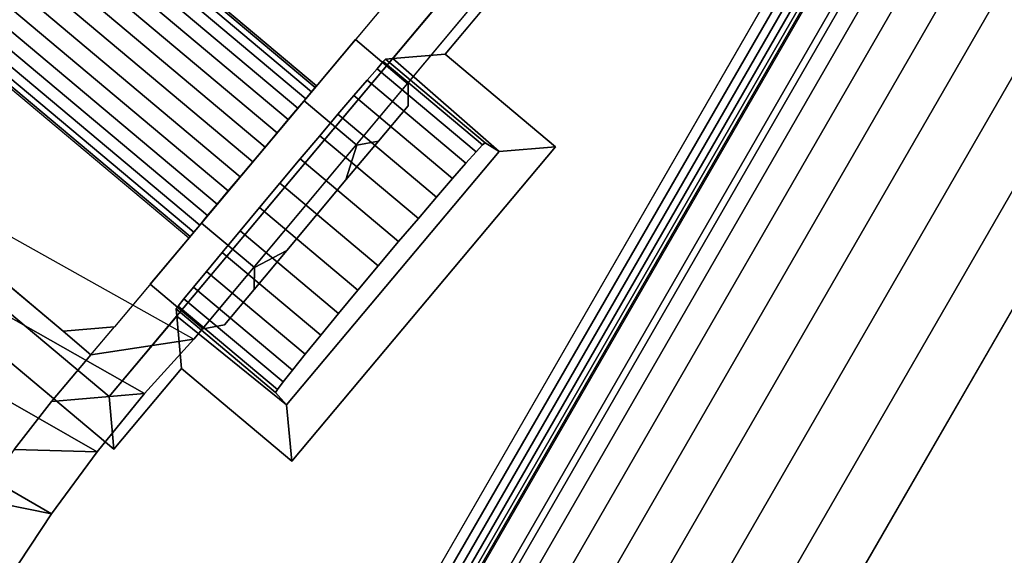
# Model space of a CAD drawing. Header units: inches. Extents: x 390 to 1835, y -266 to 136.
# Tile 52 of 256: x 1519.412 to 1521.013, y -4.963 to -4.092. Entities that reach past the tile are written whole.
import ezdxf
from ezdxf.enums import TextEntityAlignment as Align

# ---------------------------------------------------------------- set-up
doc = ezdxf.new("R2010")
doc.units = ezdxf.units.IN
doc.header["$LTSCALE"] = 0.95294
doc.header["$MEASUREMENT"] = 0
for name, color, linetype in [('A-FURN-3-PLANES-TABLE-LEG-BASE', 253, 'Continuous'), ('A-FURN-3-PLANES-TABLE-LEG-BASE-TRIM', 251, 'Continuous'), ('A-FURN-3-PLANES-TABLE-TOP-EDGE', 35, 'Continuous'), ('A-FURN-3-PLANES-TABLE-TOP-SURFACE-BOTTOM', 49, 'Continuous'), ('A-FURN-3-PLANES-TABLE-TOP-SURFACE-TOP', 33, 'Continuous'), ('A-FURN-3-TABLE-EDGE', 35, 'Continuous'), ('A-FURN-3-TABLE-TOP', 33, 'Continuous'), ('A-FURN-HAWORTH-ATT', 251, 'Continuous')]:
    doc.layers.add(name, color=color, linetype=linetype)

# ---------------------------------------------------------------- blocks, each defined once
blk = doc.blocks.new('TARA-2460-JNC4-FLAT-3D-3')
at = {"layer": 'A-FURN-3-PLANES-TABLE-LEG-BASE'}
for points, invisible_edges in [([(54.1718, -5.9124, 7.0435), (53.9228, -7.8406, 6.0467), (54.6549, -3.6277, 3.7625), (54.6751, -3.1451, 5.2348)], 5), ([(53.9228, -7.8406, 6.0467), (54.5801, -3.7377, 3.8267), (54.6549, -3.6277, 3.7625)], 1), ([(54.4768, -3.8273, 3.8822), (54.5801, -3.7377, 3.8267), (53.9228, -7.8406, 6.0467)], 10), ([(53.9228, -7.8406, 6.0467), (54.3506, -3.8905, 3.9254), (54.4768, -3.8273, 3.8822)], 9), ([(54.2091, -3.9222, 3.953), (54.3506, -3.8905, 3.9254), (53.9228, -7.8406, 6.0467)], 10), ([(54.062, -3.9177, 3.9619), (54.2091, -3.9222, 3.953), (53.9228, -7.8406, 6.0467), (52.8138, -7.8552, 6.0653)], 14), ([(54.1611, -5.9684, 7.0906), (53.9228, -7.8406, 6.0467), (54.1718, -5.9124, 7.0435)], 3), ([(54.1611, -5.9684, 7.0906), (54.1519, -6.0119, 7.1497), (53.9228, -7.8406, 6.0467)], 10), ([(54.1519, -6.0119, 7.1497), (54.1446, -6.0403, 7.2176), (53.9228, -7.8406, 6.0467)], 10), ([(53.9228, -7.8406, 6.0467), (54.1396, -6.0522, 7.2904), (54.1218, -6.0683, 7.6499), (53.7907, -7.946, 8.539)], 5), ([(53.9228, -7.8406, 6.0467), (54.1446, -6.0403, 7.2176), (54.1396, -6.0522, 7.2904)], 9), ([(54.1226, -6.0637, 26.4424), (53.801, -7.8876, 26.4424), (53.801, -7.8876, 8.5113), (54.1218, -6.0683, 7.6499)], 4), ([(52.996, -7.8056, 8.5388), (52.9379, -7.9243, 8.539), (53.7733, -8.0437, 8.539), (53.7327, -7.9354, 8.5388)], 7), ([(52.9379, -7.9243, 8.539), (52.938, -8.0529, 8.539), (53.7598, -8.1419, 8.539), (53.7733, -8.0437, 8.539)], 10), ([(53.7733, -8.0437, 8.539), (53.7907, -7.946, 8.539), (53.7327, -7.9354, 8.5388)], 8)]:
    blk.add_3dface(points, dxfattribs=dict(at, invisible_edges=invisible_edges))
for points in [[(52.996, -7.8056, 8.5388), (53.7327, -7.9354, 8.5388), (53.7327, -7.9354, 26.4424), (52.996, -7.8056, 26.4424)], [(53.7327, -7.9354, 8.5388), (53.801, -7.8876, 8.5113), (53.801, -7.8876, 26.4424), (53.7327, -7.9354, 26.4424)], [(53.7327, -7.9354, 8.5388), (53.7907, -7.946, 8.539), (53.801, -7.8876, 8.5113)]]:
    blk.add_3dface(points, dxfattribs=at)
at = {"layer": 'A-FURN-3-PLANES-TABLE-LEG-BASE-TRIM'}
for points, invisible_edges in [([(55.9534, -5.0596, 27.5), (55.9534, -11.8178, 27.5), (55.0517, -10.9615, 27.5), (55.0517, -5.916, 27.5)], 10), ([(53.2701, -5.8176, 26.4939), (52.93, -7.8279, 26.477), (53.0071, -7.3905, 25.95)], 10), ([(54.4534, -5.9482, 24.75), (54.2759, -7.2753, 24.75), (54.0452, -7.2346, 24.75), (54.2741, -5.9331, 24.75)], 9), ([(54.4534, -5.9482, 24.75), (54.4534, -10.9293, 24.75), (54.2759, -9.6022, 24.75), (54.2759, -7.2753, 24.75)], 14), ([(54.204, -5.9822, 26.4875), (53.9173, -7.5509, 26.015), (53.8505, -7.9902, 26.4859)], 3), ([(54.204, -5.9822, 26.4875), (53.9262, -7.5003, 26.01), (53.9173, -7.5509, 26.015)], 9), ([(53.935, -7.4516, 25.995), (53.9262, -7.5003, 26.01), (54.204, -5.9822, 26.4875)], 10), ([(54.204, -5.9822, 26.4875), (53.9431, -7.4067, 25.9708), (53.935, -7.4516, 25.995)], 9), ([(53.9503, -7.3673, 25.9382), (53.9431, -7.4067, 25.9708), (54.204, -5.9822, 26.4875)], 10), ([(54.204, -5.9822, 26.4875), (53.9564, -7.3349, 25.8984), (53.9503, -7.3673, 25.9382)], 9), ([(53.9611, -7.3107, 25.853), (53.9564, -7.3349, 25.8984), (54.204, -5.9822, 26.4875)], 10), ([(54.204, -5.9822, 26.4875), (53.9641, -7.2957, 25.8037), (53.9611, -7.3107, 25.853)], 9), ([(53.9655, -7.2904, 25.7523), (53.9641, -7.2957, 25.8037), (54.204, -5.9822, 26.4875)], 10), ([(53.9655, -7.2904, 25.7523), (54.204, -5.9822, 26.4875), (54.204, -5.9822, 24.81), (53.9751, -7.2837, 24.81)], 1), ([(54.2759, -7.2753, 24.75), (54.2759, -9.6022, 24.75), (54.16, -8.9448, 24.75), (54.16, -7.9326, 24.75)], 5), ([(54.0351, -7.3376, 25.7597), (53.9069, -7.2873, 25.7121), (53.8843, -7.4151, 25.9369), (54.022, -7.4114, 25.8895)], 5), ([(54.022, -7.4114, 25.5347), (53.8843, -7.4151, 25.4872), (53.9069, -7.2873, 25.7121), (54.0351, -7.3376, 25.6645)], 5), ([(54.0351, -7.3376, 25.7597), (54.0176, -7.3068, 25.7121), (53.9069, -7.2873, 25.7121)], 8), ([(54.0176, -7.3068, 25.7121), (54.0351, -7.3376, 25.6645), (53.9069, -7.2873, 25.7121)], 2), ([(54.0814, -7.8489, 25.7523), (54.1734, -7.327, 25.7523), (54.2004, -7.3277, 24.8141), (54.107, -7.8576, 24.8141)], 1), ([(54.0814, -7.8489, 25.7523), (54.0815, -7.8434, 25.8037), (54.1716, -7.3323, 25.8037), (54.1734, -7.327, 25.7523)], 10), ([(54.1681, -7.3472, 25.853), (54.1716, -7.3323, 25.8037), (54.0815, -7.8434, 25.8037), (54.0833, -7.8281, 25.853)], 10), ([(54.0351, -7.3376, 25.7597), (54.022, -7.4114, 25.8895), (53.9817, -7.6402, 25.4871), (54.0077, -7.4926, 25.4871)], 10), ([(54.0351, -7.3376, 25.7597), (54.0077, -7.4926, 25.4871), (54.022, -7.4114, 25.5347), (54.0351, -7.3376, 25.6645)], 1), ([(54.0833, -7.8281, 25.853), (54.0869, -7.8038, 25.8984), (54.1631, -7.3714, 25.8984), (54.1681, -7.3472, 25.853)], 10), ([(54.0869, -7.8038, 25.8984), (54.092, -7.7712, 25.9382), (54.1568, -7.4037, 25.9382), (54.1631, -7.3714, 25.8984)], 10), ([(53.9951, -7.4347, 25.9369), (54.022, -7.4114, 25.8895), (53.8843, -7.4151, 25.9369)], 2), ([(54.022, -7.4114, 25.5347), (53.9951, -7.4347, 25.4872), (53.8843, -7.4151, 25.4872)], 8), ([(53.9674, -7.7214, 25.5347), (53.9817, -7.6402, 25.4871), (54.022, -7.4114, 25.8895), (54.0077, -7.4926, 25.9371)], 10), ([(54.1493, -7.4431, 25.9708), (54.1568, -7.4037, 25.9382), (54.092, -7.7712, 25.9382), (54.0984, -7.7316, 25.9708)], 10), ([(54.0077, -7.4926, 25.9371), (53.8843, -7.4151, 25.9369), (53.8392, -7.6708, 25.9369), (53.9817, -7.6402, 25.9371)], 5), ([(53.9817, -7.6402, 25.4871), (53.8392, -7.6708, 25.4872), (53.8843, -7.4151, 25.4872), (54.0077, -7.4926, 25.4871)], 5), ([(54.0077, -7.4926, 25.9371), (53.9951, -7.4347, 25.9369), (53.8843, -7.4151, 25.9369)], 8), ([(53.9951, -7.4347, 25.4872), (54.0077, -7.4926, 25.4871), (53.8843, -7.4151, 25.4872)], 2), ([(54.0984, -7.7316, 25.9708), (54.1059, -7.6866, 25.995), (54.141, -7.4879, 25.995), (54.1493, -7.4431, 25.9708)], 10), ([(54.0077, -7.4926, 25.9371), (53.9817, -7.6402, 25.9371), (53.9544, -7.7952, 25.6645), (53.9674, -7.7214, 25.5347)], 10), ([(54.1059, -7.6866, 25.995), (54.1143, -7.6379, 26.01), (54.1321, -7.5366, 26.01), (54.141, -7.4879, 25.995)], 10), ([(54.1143, -7.6379, 26.01), (54.1231, -7.5872, 26.015), (54.1321, -7.5366, 26.01)], 8), ([(53.9173, -7.5509, 26.015), (53.9084, -7.6016, 26.01), (53.8505, -7.9902, 26.4859)], 10), ([(53.9084, -7.6016, 26.01), (53.8999, -7.6503, 25.995), (53.8505, -7.9902, 26.4859)], 10), ([(53.95, -7.6904, 25.9369), (53.9817, -7.6402, 25.9371), (53.8392, -7.6708, 25.9369)], 2), ([(53.9817, -7.6402, 25.4871), (53.95, -7.6904, 25.4872), (53.8392, -7.6708, 25.4872)], 8), ([(53.8999, -7.6503, 25.995), (53.8922, -7.6953, 25.9708), (53.8505, -7.9902, 26.4859)], 10), ([(53.9674, -7.7214, 25.8895), (53.9544, -7.7952, 25.7597), (53.9544, -7.7952, 25.6645), (53.9817, -7.6402, 25.9371)], 4), ([(53.9544, -7.7952, 25.6645), (53.8167, -7.7987, 25.7121), (53.8392, -7.6708, 25.4872), (53.9674, -7.7214, 25.5347)], 5), ([(53.9674, -7.7214, 25.8895), (53.8392, -7.6708, 25.9369), (53.8167, -7.7987, 25.7121), (53.9544, -7.7952, 25.7597)], 5), ([(53.95, -7.6904, 25.4872), (53.9674, -7.7214, 25.5347), (53.8392, -7.6708, 25.4872)], 2), ([(53.9674, -7.7214, 25.8895), (53.95, -7.6904, 25.9369), (53.8392, -7.6708, 25.9369)], 8), ([(53.8505, -7.9902, 26.4859), (53.8922, -7.6953, 25.9708), (53.8855, -7.7348, 25.9382)], 9), ([(53.8505, -7.9902, 26.4859), (53.8855, -7.7348, 25.9382), (53.8801, -7.7673, 25.8984)], 9), ([(53.8505, -7.9902, 26.4859), (53.8801, -7.7673, 25.8984), (53.8763, -7.7916, 25.853)], 9), ([(53.9544, -7.7952, 25.6645), (53.9275, -7.8182, 25.7121), (53.8167, -7.7987, 25.7121)], 8), ([(53.9275, -7.8182, 25.7121), (53.9544, -7.7952, 25.7597), (53.8167, -7.7987, 25.7121)], 2), ([(53.8763, -7.7916, 25.853), (53.874, -7.8068, 25.8037), (53.8505, -7.9902, 26.4859)], 10), ([(53.8505, -7.9902, 26.4859), (53.874, -7.8068, 25.8037), (53.8735, -7.8123, 25.7523)], 9), ([(53.8802, -7.8218, 24.81), (53.8505, -7.9902, 24.81), (53.8505, -7.9902, 26.4859), (53.8735, -7.8123, 25.7523)], 4), ([(53.8996, -8.0603, 24.75), (53.8996, -8.8172, 24.75), (52.8599, -9.0005, 24.75), (52.8599, -7.877, 24.75)], 5), ([(53.9293, -7.8919, 24.75), (53.9293, -8.9855, 24.75), (53.8996, -8.8172, 24.75), (53.8996, -8.0603, 24.75)], 5), ([(54.16, -7.9326, 24.75), (54.16, -8.9448, 24.75), (53.9293, -8.9855, 24.75), (53.9293, -7.8919, 24.75)], 5)]:
    blk.add_3dface(points, dxfattribs=dict(at, invisible_edges=invisible_edges))
for points in [[(53.2701, -5.8176, 26.4939), (54.204, -5.9822, 26.4875), (53.8505, -7.9902, 26.4859), (52.93, -7.8279, 26.477)], [(54.0452, -7.2346, 24.75), (53.9751, -7.2837, 24.81), (54.204, -5.9822, 24.81), (54.2741, -5.9331, 24.75)], [(54.2004, -7.3277, 24.8141), (53.9751, -7.2837, 24.81), (54.0452, -7.2346, 24.75), (54.2759, -7.2753, 24.75)], [(54.1734, -7.327, 25.7523), (53.9655, -7.2904, 25.7523), (53.9751, -7.2837, 24.81), (54.2004, -7.3277, 24.8141)], [(54.107, -7.8576, 24.8141), (54.2004, -7.3277, 24.8141), (54.2759, -7.2753, 24.75), (54.16, -7.9326, 24.75)], [(54.0351, -7.3376, 25.7597), (54.0351, -7.3376, 25.6645), (54.0176, -7.3068, 25.7121)], [(54.0077, -7.4926, 25.9371), (54.022, -7.4114, 25.8895), (53.9951, -7.4347, 25.9369)], [(54.0077, -7.4926, 25.4871), (53.9951, -7.4347, 25.4872), (54.022, -7.4114, 25.5347)], [(53.9817, -7.6402, 25.9371), (53.95, -7.6904, 25.9369), (53.9674, -7.7214, 25.8895)], [(53.9674, -7.7214, 25.5347), (53.95, -7.6904, 25.4872), (53.9817, -7.6402, 25.4871)], [(53.9544, -7.7952, 25.7597), (53.9275, -7.8182, 25.7121), (53.9544, -7.7952, 25.6645)], [(54.107, -7.8576, 24.8141), (53.8802, -7.8218, 24.81), (53.8735, -7.8123, 25.7523), (54.0814, -7.8489, 25.7523)], [(52.93, -7.8279, 24.8105), (53.8505, -7.9902, 24.81), (53.8996, -8.0603, 24.75), (52.8599, -7.877, 24.75)], [(53.8505, -7.9902, 26.4859), (53.8505, -7.9902, 24.81), (52.93, -7.8279, 24.8105), (52.93, -7.8279, 26.477)], [(53.8505, -7.9902, 24.81), (53.8802, -7.8218, 24.81), (53.9293, -7.8919, 24.75), (53.8996, -8.0603, 24.75)], [(53.8802, -7.8218, 24.81), (54.107, -7.8576, 24.8141), (54.16, -7.9326, 24.75), (53.9293, -7.8919, 24.75)]]:
    blk.add_3dface(points, dxfattribs=at)
at = {"layer": 'A-FURN-3-PLANES-TABLE-TOP-EDGE'}
for points in [[(59.64, -23.562, 29), (59.68, -23.562, 28.96), (59.68, 0, 28.96), (59.64, -0.04, 29)], [(59.68, -23.562, 27.79), (59.64, -23.562, 27.75), (59.64, -0.04, 27.75), (59.68, 0, 27.79)], [(59.68, -23.562, 28.96), (59.68, -23.562, 27.79), (59.68, 0, 27.79), (59.68, 0, 28.96)]]:
    blk.add_3dface(points, dxfattribs=at)
at = {"layer": 'A-FURN-3-PLANES-TABLE-TOP-SURFACE-BOTTOM'}
blk.add_3dface([(0.04, -0.04, 27.75), (59.64, -0.04, 27.75), (59.64, -23.562, 27.75), (0.04, -23.562, 27.75)], dxfattribs=at)
at = {"layer": 'A-FURN-3-PLANES-TABLE-TOP-SURFACE-TOP'}
blk.add_3dface([(0.04, -23.562, 29), (59.64, -23.562, 29), (59.64, -0.04, 29), (0.04, -0.04, 29)], dxfattribs=at)
at = {"layer": 'A-FURN-HAWORTH-ATT', "flags": 1}
for tag, p in [('HAWMC', (0, -0.0001)), ('HAWPN', (0, -0.1667)), ('HAWSN', (0, -0.3334))]:
    blk.add_attdef(tag, text='', height=0.1, dxfattribs=at).set_placement(p, align=Align.TOP_CENTER)
at = {"layer": 'A-FURN-3-PLANES-TABLE-LEG-BASE'}
mesh = blk.add_polymesh((2, 11), dxfattribs=at)
for k, corner in enumerate([(52.8205, -9.0709, 6.2689), (52.7881, -8.9491, 6.2839), (52.7626, -8.8249, 6.2908), (52.744, -8.6993, 6.2897), (52.7325, -8.5731, 6.2806), (52.7282, -8.4474, 6.2636), (52.7312, -8.3229, 6.2387), (52.7413, -8.2006, 6.2062), (52.7585, -8.0813, 6.1663), (52.7827, -7.9659, 6.1192), (52.8138, -7.8552, 6.0653), (53.9372, -9.113, 6.2612), (53.9092, -8.9846, 6.2784), (53.8869, -8.8542, 6.2869), (53.8705, -8.7228, 6.2866), (53.86, -8.591, 6.2776), (53.8555, -8.4597, 6.2599), (53.857, -8.3299, 6.2336), (53.8646, -8.2022, 6.1989), (53.8781, -8.0776, 6.1559), (53.8976, -7.9568, 6.1051), (53.9228, -7.8406, 6.0467)]):
    mesh.set_mesh_vertex(divmod(k, 11), corner)
mesh = blk.add_polymesh((2, 11), dxfattribs=at)
for k, corner in enumerate([(53.9372, -9.113, 6.2612), (53.9092, -8.9846, 6.2784), (53.8869, -8.8542, 6.2869), (53.8705, -8.7228, 6.2866), (53.86, -8.591, 6.2776), (53.8555, -8.4597, 6.2599), (53.857, -8.3299, 6.2336), (53.8646, -8.2022, 6.1989), (53.8781, -8.0776, 6.1559), (53.8976, -7.9568, 6.1051), (53.9228, -7.8406, 6.0467), (53.7907, -8.9314, 8.539), (53.7733, -8.8338, 8.539), (53.7598, -8.7356, 8.539), (53.7501, -8.6369, 8.539), (53.7443, -8.5379, 8.539), (53.7424, -8.4387, 8.539), (53.7443, -8.3396, 8.539), (53.7501, -8.2406, 8.539), (53.7598, -8.1419, 8.539), (53.7733, -8.0437, 8.539), (53.7907, -7.946, 8.539)]):
    mesh.set_mesh_vertex(divmod(k, 11), corner)
at = {"layer": 'A-FURN-3-PLANES-TABLE-LEG-BASE-TRIM'}
mesh = blk.add_polymesh((9, 8), dxfattribs=at)
for k, corner in enumerate([(55.7329, -4.6777, 27.5), (55.745, -4.6525, 27.5079), (55.7573, -4.6332, 27.5294), (55.7629, -4.6257, 27.559), (55.7644, -4.6231, 27.7297), (55.7626, -4.6255, 27.7398), (55.7585, -4.6319, 27.7473), (55.7544, -4.6405, 27.75), (55.7959, -4.7218, 27.5), (55.812, -4.7003, 27.5079), (55.8276, -4.6829, 27.5294), (55.8344, -4.6758, 27.559), (55.8364, -4.6735, 27.7297), (55.8342, -4.6757, 27.7398), (55.829, -4.6816, 27.7473), (55.8235, -4.6889, 27.75), (55.8502, -4.7761, 27.5), (55.8705, -4.7592, 27.5079), (55.8885, -4.744, 27.5294), (55.8962, -4.7376, 27.559), (55.8985, -4.7357, 27.7297), (55.896, -4.7377, 27.7398), (55.89, -4.7428, 27.7473), (55.8832, -4.7485, 27.75), (55.8943, -4.8391, 27.5), (55.9183, -4.8269, 27.5079), (55.9381, -4.8147, 27.5294), (55.9463, -4.8091, 27.559), (55.9489, -4.8076, 27.7297), (55.9463, -4.8094, 27.7398), (55.9397, -4.8135, 27.7473), (55.9316, -4.8176, 27.75), (55.9268, -4.9088, 27.5), (55.9538, -4.9013, 27.5079), (55.9748, -4.8925, 27.5294), (55.9832, -4.8883, 27.559), (55.986, -4.8873, 27.7297), (55.9834, -4.8886, 27.7398), (55.9764, -4.8916, 27.7473), (55.9672, -4.8941, 27.75), (55.9467, -4.983, 27.5), (55.9757, -4.9797, 27.5079), (55.9974, -4.975, 27.5294), (56.0058, -4.9726, 27.559), (56.0087, -4.9721, 27.7297), (56.0062, -4.9729, 27.7398), (55.9989, -4.9745, 27.7473), (55.989, -4.9756, 27.75), (55.9534, -5.0596, 27.5), (55.9831, -5.0596, 27.5079), (56.005, -5.0596, 27.5294), (56.0134, -5.0596, 27.559), (56.0164, -5.0596, 27.7297), (56.0138, -5.0596, 27.7398), (56.0065, -5.0596, 27.7473), (55.9964, -5.0596, 27.75), (55.9534, -11.8178, 27.5), (55.9831, -11.8178, 27.5079), (56.005, -11.8178, 27.5294), (56.0134, -11.8178, 27.559), (56.0164, -11.8178, 27.7297), (56.0138, -11.8178, 27.7398), (56.0065, -11.8178, 27.7473), (55.9964, -11.8178, 27.75), (55.9467, -11.8944, 27.5), (55.9757, -11.8977, 27.5079), (55.9974, -11.9024, 27.5294), (56.0058, -11.9048, 27.559), (56.0087, -11.9054, 27.7297), (56.0062, -11.9046, 27.7398), (55.9989, -11.903, 27.7473), (55.989, -11.9019, 27.75)]):
    mesh.set_mesh_vertex(divmod(k, 8), corner)
mesh = blk.add_polymesh((9, 8), dxfattribs=at)
for k, corner in enumerate([(54.562, -5.9023, 27.1061), (54.5916, -5.8936, 27.1983), (54.6383, -5.8811, 27.2831), (54.7002, -5.8664, 27.3572), (54.7747, -5.8512, 27.4179), (54.859, -5.837, 27.4629), (54.9497, -5.8257, 27.4907), (55.0432, -5.8188, 27.5), (54.5629, -5.916, 27.105), (54.5923, -5.916, 27.1974), (54.6391, -5.916, 27.2823), (54.7013, -5.916, 27.3566), (54.7767, -5.916, 27.4175), (54.8624, -5.916, 27.4628), (54.9553, -5.916, 27.4906), (55.0517, -5.916, 27.5), (54.5629, -10.9615, 27.105), (54.5923, -10.9615, 27.1974), (54.6391, -10.9615, 27.2823), (54.7013, -10.9615, 27.3566), (54.7767, -10.9615, 27.4175), (54.8624, -10.9615, 27.4628), (54.9553, -10.9615, 27.4906), (55.0517, -10.9615, 27.5), (54.562, -10.9752, 27.1061), (54.5916, -10.9838, 27.1983), (54.6383, -10.9963, 27.2831), (54.7002, -11.011, 27.3572), (54.7747, -11.0263, 27.4179), (54.859, -11.0404, 27.4629), (54.9497, -11.0518, 27.4907), (55.0432, -11.0587, 27.5), (54.5594, -10.9877, 27.1069), (54.5889, -11.0029, 27.199), (54.6351, -11.0252, 27.2837), (54.6956, -11.052, 27.3576), (54.7676, -11.0809, 27.4182), (54.8477, -11.1091, 27.4631), (54.9325, -11.1341, 27.4907), (55.018, -11.153, 27.5), (54.5548, -10.999, 27.1074), (54.5837, -11.0188, 27.1995), (54.6284, -11.0485, 27.284), (54.6861, -11.0851, 27.3579), (54.7534, -11.1259, 27.4183), (54.827, -11.1677, 27.4632), (54.9027, -11.2073, 27.4907), (54.9767, -11.2414, 27.5), (54.5482, -11.0088, 27.1076), (54.5756, -11.0318, 27.1996), (54.6174, -11.0668, 27.2841), (54.6703, -11.1112, 27.358), (54.731, -11.1622, 27.4184), (54.7957, -11.2164, 27.4632), (54.8603, -11.2707, 27.4907), (54.9207, -11.3214, 27.5), (54.5397, -11.0169, 27.1074), (54.5643, -11.042, 27.1995), (54.6012, -11.0809, 27.284), (54.6473, -11.1313, 27.3579), (54.6992, -11.1906, 27.4183), (54.7531, -11.2557, 27.4632), (54.8053, -11.3235, 27.4907), (54.8517, -11.3904, 27.5), (54.5294, -11.0234, 27.1069), (54.5495, -11.0499, 27.199), (54.5794, -11.0915, 27.2837), (54.6164, -11.1464, 27.3576), (54.6573, -11.2123, 27.4182), (54.6991, -11.2863, 27.4631), (54.7383, -11.3655, 27.4907), (54.7718, -11.4464, 27.5)]):
    mesh.set_mesh_vertex(divmod(k, 8), corner)
mesh = blk.add_polymesh((9, 9), dxfattribs=at)
for k, corner in enumerate([(54.4534, -5.9482, 24.75), (54.4701, -5.947, 24.7525), (54.4836, -5.9449, 24.7586), (54.4954, -5.9425, 24.768), (54.5045, -5.9402, 24.78), (54.5103, -5.9385, 24.7939), (54.5125, -5.9378, 24.8088), (54.5509, -5.9056, 27.0099), (54.562, -5.9023, 27.1061), (54.4534, -5.9482, 24.75), (54.4708, -5.9482, 24.7526), (54.4846, -5.9482, 24.7587), (54.4964, -5.9482, 24.7681), (54.5055, -5.9482, 24.7801), (54.5113, -5.9482, 24.794), (54.5134, -5.9482, 24.809), (54.5518, -5.916, 27.0087), (54.5629, -5.916, 27.105), (54.4534, -10.9293, 24.75), (54.4688, -10.9293, 24.752), (54.4831, -10.9293, 24.7579), (54.4955, -10.9293, 24.7672), (54.505, -10.9293, 24.7794), (54.5111, -10.9293, 24.7936), (54.5134, -10.9293, 24.809), (54.5518, -10.9615, 27.0087), (54.5629, -10.9615, 27.105), (54.4534, -10.9293, 24.75), (54.4684, -10.9306, 24.752), (54.4824, -10.9327, 24.7578), (54.4946, -10.935, 24.7672), (54.5041, -10.9373, 24.7793), (54.5102, -10.939, 24.7935), (54.5125, -10.9397, 24.8088), (54.5509, -10.9719, 27.0099), (54.562, -10.9752, 27.1061), (54.4534, -10.9293, 24.75), (54.4672, -10.9327, 24.752), (54.4804, -10.937, 24.7579), (54.4921, -10.9415, 24.7672), (54.5014, -10.9456, 24.7793), (54.5075, -10.9486, 24.7934), (54.5098, -10.9498, 24.8087), (54.5482, -10.982, 27.0107), (54.5594, -10.9877, 27.1069), (54.4534, -10.9293, 24.75), (54.4654, -10.9353, 24.7521), (54.4774, -10.9417, 24.7579), (54.4883, -10.9482, 24.7672), (54.4972, -10.9538, 24.7793), (54.5031, -10.9577, 24.7934), (54.5054, -10.9592, 24.8087), (54.5438, -10.9915, 27.0112), (54.5548, -10.999, 27.1074), (54.4534, -10.9293, 24.75), (54.4633, -10.938, 24.7521), (54.4737, -10.9466, 24.758), (54.4835, -10.9547, 24.7673), (54.4917, -10.9615, 24.7794), (54.4973, -10.9661, 24.7934), (54.4994, -10.9678, 24.8086), (54.5378, -11.0001, 27.0114), (54.5482, -11.0088, 27.1076), (54.4534, -10.9293, 24.75), (54.4611, -10.9407, 24.7522), (54.4697, -10.9512, 24.7581), (54.478, -10.9606, 24.7674), (54.4851, -10.9683, 24.7794), (54.4901, -10.9733, 24.7935), (54.492, -10.9752, 24.8087), (54.5304, -11.0075, 27.0112), (54.5397, -11.0169, 27.1074), (54.4534, -10.9293, 24.75), (54.4591, -10.943, 24.7522), (54.4656, -10.955, 24.7582), (54.4721, -10.9656, 24.7675), (54.4778, -10.9738, 24.7795), (54.4819, -10.9792, 24.7936), (54.4834, -10.9812, 24.8087), (54.5218, -11.0135, 27.0107), (54.5294, -11.0234, 27.1069)]):
    mesh.set_mesh_vertex(divmod(k, 9), corner)
mesh = blk.add_polymesh((2, 32), dxfattribs=dict(at, n_close=True))
for k, corner in enumerate([(53.8338, -7.7019, 25.7121), (53.8343, -7.6988, 25.7436), (53.8359, -7.6898, 25.7738), (53.8385, -7.6751, 25.8017), (53.842, -7.6553, 25.8262), (53.8462, -7.6313, 25.8462), (53.851, -7.6038, 25.8611), (53.8563, -7.574, 25.8703), (53.8618, -7.543, 25.8734), (53.8672, -7.512, 25.8703), (53.8725, -7.4822, 25.8611), (53.8773, -7.4547, 25.8462), (53.8816, -7.4306, 25.8262), (53.8851, -7.4109, 25.8017), (53.8877, -7.3962, 25.7738), (53.8892, -7.3872, 25.7436), (53.8898, -7.3841, 25.7121), (53.8892, -7.3872, 25.6806), (53.8877, -7.3962, 25.6503), (53.8851, -7.4109, 25.6224), (53.8816, -7.4306, 25.598), (53.8773, -7.4547, 25.5779), (53.8725, -7.4822, 25.563), (53.8672, -7.512, 25.5538), (53.8618, -7.543, 25.5507), (53.8563, -7.574, 25.5538), (53.851, -7.6038, 25.563), (53.8462, -7.6313, 25.5779), (53.842, -7.6553, 25.598), (53.8385, -7.6751, 25.6224), (53.8359, -7.6898, 25.6503), (53.8343, -7.6988, 25.6806), (52.6926, -7.5007, 25.7121), (52.6932, -7.4976, 25.7436), (52.6948, -7.4886, 25.7738), (52.6974, -7.4739, 25.8017), (52.7008, -7.4541, 25.8262), (52.7051, -7.4301, 25.8462), (52.7099, -7.4026, 25.8611), (52.7152, -7.3728, 25.8703), (52.7206, -7.3418, 25.8734), (52.7261, -7.3108, 25.8703), (52.7314, -7.281, 25.8611), (52.7362, -7.2535, 25.8462), (52.7405, -7.2294, 25.8262), (52.7439, -7.2097, 25.8017), (52.7465, -7.195, 25.7738), (52.7481, -7.186, 25.7436), (52.7487, -7.1829, 25.7121), (52.7481, -7.186, 25.6806), (52.7465, -7.195, 25.6503), (52.7439, -7.2097, 25.6224), (52.7405, -7.2294, 25.598), (52.7362, -7.2535, 25.5779), (52.7314, -7.281, 25.563), (52.7261, -7.3108, 25.5538), (52.7206, -7.3418, 25.5507), (52.7152, -7.3728, 25.5538), (52.7099, -7.4026, 25.563), (52.7051, -7.4301, 25.5779), (52.7008, -7.4541, 25.598), (52.6974, -7.4739, 25.6224), (52.6948, -7.4886, 25.6503), (52.6932, -7.4976, 25.6806)]):
    mesh.set_mesh_vertex(divmod(k, 32), corner)
mesh = blk.add_polymesh((2, 17), dxfattribs=at)
for k, corner in enumerate([(54.1734, -7.327, 25.7523), (54.1716, -7.3323, 25.8037), (54.1681, -7.3472, 25.853), (54.1631, -7.3714, 25.8984), (54.1568, -7.4037, 25.9382), (54.1493, -7.4431, 25.9708), (54.141, -7.4879, 25.995), (54.1321, -7.5366, 26.01), (54.1231, -7.5872, 26.015), (54.1143, -7.6379, 26.01), (54.1059, -7.6866, 25.995), (54.0984, -7.7316, 25.9708), (54.092, -7.7712, 25.9382), (54.0869, -7.8038, 25.8984), (54.0833, -7.8281, 25.853), (54.0815, -7.8434, 25.8037), (54.0814, -7.8489, 25.7523), (53.9655, -7.2904, 25.7523), (53.9641, -7.2957, 25.8037), (53.9611, -7.3107, 25.853), (53.9564, -7.3349, 25.8984), (53.9503, -7.3673, 25.9382), (53.9431, -7.4067, 25.9708), (53.935, -7.4516, 25.995), (53.9262, -7.5003, 26.01), (53.9173, -7.5509, 26.015), (53.9084, -7.6016, 26.01), (53.8999, -7.6503, 25.995), (53.8922, -7.6953, 25.9708), (53.8855, -7.7348, 25.9382), (53.8801, -7.7673, 25.8984), (53.8763, -7.7916, 25.853), (53.874, -7.8068, 25.8037), (53.8735, -7.8123, 25.7523)]):
    mesh.set_mesh_vertex(divmod(k, 17), corner)
blk = doc.blocks.new('TAPC-2430-J-3D-3')
at = {"layer": 'A-FURN-3-TABLE-TOP'}
for points, invisible_edges in [([(0.118, -0.0905, 27.9953), (5.4859, -23.3171, 27.9953), (3.622, -23.5007, 27.9953), (1.75, -23.562, 27.9953)], 9), ([(1.75, -23.562, 27.9953), (0.118, -23.562, 27.9953), (0.118, -0.0905, 27.9953)], 8), ([(0.118, -0.0905, 29.2453), (1.75, -23.562, 29.2453), (3.622, -23.5007, 29.2453), (5.4859, -23.3171, 29.2453)], 9), ([(0.118, -23.562, 29.2453), (1.75, -23.562, 29.2453), (0.118, -0.0905, 29.2453)], 2)]:
    blk.add_3dface(points, dxfattribs=dict(at, invisible_edges=invisible_edges))
at = {"layer": 'A-FURN-3-TABLE-EDGE'}
mesh = blk.add_polymesh((2, 8), dxfattribs=at)
for k, corner in enumerate([(0.118, -23.562, 27.9953), (0.059, -23.562, 28.0111), (0.0158, -23.562, 28.0543), (0, -23.562, 28.1133), (0, -23.562, 29.1273), (0.0158, -23.562, 29.1863), (0.059, -23.562, 29.2295), (0.118, -23.562, 29.2453), (0.118, -0.0905, 27.9953), (0.059, -0.0905, 28.0111), (0.0158, -0.0905, 28.0543), (0, -0.0905, 28.1133), (0, -0.0905, 29.1273), (0.0158, -0.0905, 29.1863), (0.059, -0.0905, 29.2295), (0.118, -0.0905, 29.2453)]):
    mesh.set_mesh_vertex(divmod(k, 8), corner)

msp = doc.modelspace()

# ---------------------------------------------------------------- block references
at = {"rotation": 329.9999999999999}
for name, p in [('TARA-2460-JNC4-FLAT-3D-3', (1476.9163, 29.1403)), ('TAPC-2430-J-3D-3', (1528.6007, -0.6997))]:
    msp.add_blockref(name, p, dxfattribs=at)

doc.saveas('drawing.dxf')
